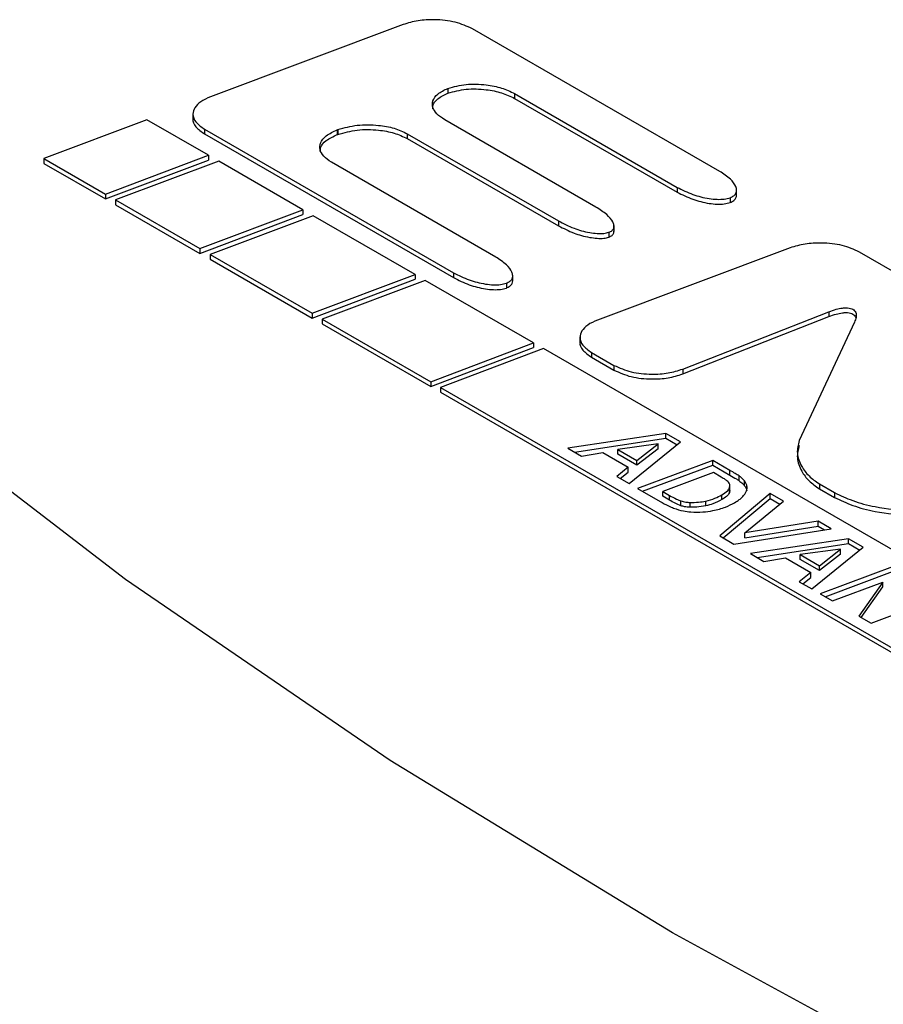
# Paper-space layout 'Sheet1' of a CAD drawing. Header units: millimetres. Extents: x 0 to 420, y 0 to 297.
# Tile 110 of 130: x 323.73 to 326.66, y 264.95 to 268.29. Entities that reach past the tile are written whole.
import ezdxf

# ---------------------------------------------------------------- set-up
doc = ezdxf.new("R2010")
doc.units = ezdxf.units.MM
doc.layers.add('SLD-0', color=179, linetype='Continuous')

psp = doc.layouts.new('Sheet1')

# ---------------------------------------------------------------- linework, layer by layer
at = {"layer": 'SLD-0', "color": 179, "linetype": 'Continuous', "lineweight": 25}
for p, q in [((325.0305, 268.2774), (324.3772, 268.0324)), ((326.1042, 267.7791), (325.2658, 268.2631)), ((325.1825, 268.0608), (325.1825, 268.0445)), ((325.4086, 268.0432), (325.9598, 267.725)), ((325.4086, 268.0432), (325.4086, 268.0268)), ((325.4086, 268.0268), (325.9598, 267.7086)), ((324.318, 267.9757), (324.318, 267.9553)), ((324.1616, 267.9543), (323.8123, 267.8228)), ((324.3706, 267.8336), (324.1616, 267.9543)), ((325.6843, 267.6582), (325.1715, 267.9543)), ((324.3572, 267.9224), (325.2016, 267.435)), ((324.3572, 267.9224), (324.3572, 267.9061)), ((324.3572, 267.9061), (325.2016, 267.4186)), ((324.8074, 267.9202), (324.8096, 267.9211)), ((324.8074, 267.9202), (324.8074, 267.9039)), ((324.8074, 267.9039), (324.8096, 267.9047)), ((324.8096, 267.9211), (324.8096, 267.9047)), ((325.0448, 267.9068), (325.5577, 267.6108)), ((325.0448, 267.9068), (325.0448, 267.8905)), ((325.0448, 267.8905), (325.5577, 267.5944)), ((323.8123, 267.8228), (324.0213, 267.7021)), ((323.8123, 267.8228), (323.8123, 267.8064)), ((323.8123, 267.8064), (324.0213, 267.6858)), ((324.0213, 267.7021), (324.3706, 267.8336)), ((324.0213, 267.6858), (324.3706, 267.8173)), ((324.4052, 267.8137), (324.0558, 267.6822)), ((324.3706, 267.8336), (324.3706, 267.8173)), ((324.691, 267.6487), (324.4052, 267.8137)), ((325.3446, 267.4886), (324.7873, 267.8103)), ((325.9598, 267.725), (325.9598, 267.7086)), ((326.1614, 267.6971), (326.1614, 267.7175)), ((324.0213, 267.7021), (324.0213, 267.6858)), ((324.0558, 267.6822), (324.3416, 267.5172)), ((324.0558, 267.6822), (324.0558, 267.6658)), ((326.1395, 267.6899), (326.1395, 267.6736)), ((324.0558, 267.6658), (324.3416, 267.5008)), ((324.3416, 267.5172), (324.691, 267.6487)), ((324.691, 267.6487), (324.691, 267.6323)), ((324.3416, 267.5008), (324.691, 267.6323)), ((324.7255, 267.6287), (324.3762, 267.4972)), ((325.0712, 267.4292), (324.7255, 267.6287)), ((325.5577, 267.6108), (325.5577, 267.5944)), ((325.7286, 267.5724), (325.7286, 267.5561)), ((325.7457, 267.5746), (325.7457, 267.595)), ((324.3416, 267.5172), (324.3416, 267.5008)), ((326.343, 267.5197), (325.6896, 267.2748)), ((326.8423, 267.353), (326.5782, 267.5054)), ((324.3762, 267.4972), (324.7218, 267.2977)), ((324.3762, 267.4972), (324.3762, 267.4809)), ((324.3762, 267.4809), (324.7218, 267.2814)), ((324.7218, 267.2977), (325.0712, 267.4292)), ((324.7218, 267.2814), (325.0712, 267.4129)), ((325.1057, 267.4092), (324.7564, 267.2777)), ((325.0712, 267.4292), (325.0712, 267.4129)), ((325.4722, 267.1977), (325.1057, 267.4092)), ((325.2016, 267.435), (325.2016, 267.4186)), ((325.4022, 267.4064), (325.4022, 267.4268)), ((325.3807, 267.3997), (325.3807, 267.3833)), ((324.7218, 267.2977), (324.7218, 267.2814)), ((324.7564, 267.2777), (325.1246, 267.0652)), ((324.7564, 267.2777), (324.7564, 267.2614)), ((325.9789, 267.1083), (326.4747, 267.303)), ((325.9789, 267.0919), (326.4747, 267.2867)), ((326.4747, 267.303), (326.4747, 267.2867)), ((324.7564, 267.2614), (325.1246, 267.0488)), ((326.561, 267.2676), (326.3739, 266.8658)), ((325.6304, 267.2181), (325.6304, 267.1976)), ((325.1246, 267.0652), (325.4722, 267.1977)), ((325.1246, 267.0488), (325.4722, 267.1813)), ((325.5068, 267.1777), (325.1575, 267.0462)), ((325.4722, 267.1977), (325.4722, 267.1813)), ((328.8433, 265.2516), (325.5068, 267.1777)), ((325.6695, 267.1648), (325.7456, 267.1209)), ((325.6695, 267.1648), (325.6695, 267.1485)), ((325.6695, 267.1485), (325.7456, 267.1046)), ((325.7456, 267.1209), (325.7456, 267.1046)), ((325.9789, 267.1083), (325.9789, 267.0919)), ((324.089, 266.3947), (323.2522, 267.0375)), ((325.1246, 267.0652), (325.1246, 267.0488)), ((325.1575, 267.0462), (328.494, 265.1201)), ((325.1575, 267.0462), (325.1575, 267.0298)), ((325.1575, 267.0298), (328.494, 265.1037)), ((325.922, 266.8898), (325.5894, 266.8397)), ((325.6119, 266.8268), (325.922, 266.8735)), ((325.9717, 266.8611), (325.922, 266.8898)), ((325.922, 266.8735), (325.922, 266.8898)), ((325.922, 266.8735), (325.9599, 266.8516)), ((325.5894, 266.8397), (325.6354, 266.8132)), ((325.8951, 266.8545), (325.7583, 266.836)), ((325.7583, 266.8197), (325.7583, 266.836)), ((325.7583, 266.836), (325.8234, 266.7985)), ((325.7973, 266.7197), (325.9717, 266.8611)), ((325.8234, 266.7985), (325.8951, 266.8545)), ((325.8951, 266.8381), (325.8234, 266.7821)), ((325.8951, 266.8381), (325.8951, 266.8545)), ((325.6354, 266.8132), (325.7078, 266.8249)), ((325.7078, 266.8249), (325.7939, 266.7752)), ((325.8234, 266.7821), (325.7583, 266.8197)), ((325.7939, 266.7752), (325.7549, 266.7442)), ((325.7939, 266.7588), (325.7939, 266.7752)), ((325.8234, 266.7821), (325.8234, 266.7985)), ((326.0805, 266.7983), (325.8253, 266.7036)), ((325.8425, 266.6936), (326.0805, 266.782)), ((326.139, 266.7645), (326.0805, 266.7983)), ((326.0805, 266.782), (326.0805, 266.7983)), ((326.0805, 266.782), (326.139, 266.7482)), ((325.7549, 266.7442), (325.7973, 266.7197)), ((325.7668, 266.7373), (325.7939, 266.7588)), ((326.0829, 266.7569), (325.9111, 266.693)), ((326.1089, 266.742), (326.0829, 266.7569)), ((326.139, 266.7482), (326.139, 266.7645)), ((326.1696, 266.7297), (326.1696, 266.746)), ((325.8253, 266.7036), (325.9019, 266.6593)), ((326.1372, 266.689), (326.1372, 266.7054)), ((326.1385, 266.6961), (326.1385, 266.7124)), ((326.1884, 266.7127), (326.1884, 266.7291)), ((326.442, 266.7189), (326.4938, 266.689)), ((326.442, 266.7189), (326.442, 266.7025)), ((326.442, 266.7025), (326.4938, 266.6727)), ((325.9111, 266.693), (325.9338, 266.6799)), ((325.9111, 266.6767), (325.9111, 266.693)), ((325.9338, 266.6636), (325.9111, 266.6767)), ((325.9338, 266.6636), (325.9338, 266.6799)), ((326.2754, 266.6858), (326.1048, 266.5422)), ((326.1112, 266.6653), (326.1112, 266.6817)), ((326.1163, 266.5356), (326.2754, 266.6694)), ((326.1381, 266.6961), (326.1372, 266.689)), ((326.3201, 266.66), (326.2754, 266.6858)), ((326.2754, 266.6694), (326.2754, 266.6858)), ((326.2754, 266.6694), (326.3084, 266.6504)), ((326.4938, 266.689), (326.4938, 266.6727)), ((325.9724, 266.6447), (325.9724, 266.661)), ((326.0035, 266.6393), (326.0035, 266.6557)), ((326.0567, 266.6443), (326.0567, 266.6606)), ((326.189, 266.5525), (326.3201, 266.66)), ((326.4376, 266.5921), (326.189, 266.5525)), ((326.189, 266.5362), (326.4376, 266.5758)), ((326.482, 266.5666), (326.4376, 266.5921)), ((326.4376, 266.5758), (326.4376, 266.5921)), ((326.4376, 266.5758), (326.4597, 266.5631)), ((326.1048, 266.5422), (326.1525, 266.5147)), ((326.1525, 266.5147), (326.482, 266.5666)), ((326.189, 266.5362), (326.189, 266.5525)), ((326.5409, 266.5325), (326.2083, 266.4824)), ((326.2308, 266.4695), (326.5409, 266.5162)), ((326.4162, 266.3624), (326.5906, 266.5039)), ((326.5906, 266.5039), (326.5409, 266.5325)), ((326.5409, 266.5162), (326.5409, 266.5325)), ((326.5409, 266.5162), (326.5788, 266.4943)), ((326.2083, 266.4824), (326.2543, 266.4559)), ((326.514, 266.4972), (326.3772, 266.4788)), ((326.3772, 266.4624), (326.3772, 266.4788)), ((326.3772, 266.4788), (326.4423, 266.4412)), ((326.4423, 266.4412), (326.514, 266.4972)), ((326.514, 266.4808), (326.4423, 266.4248)), ((326.514, 266.4808), (326.514, 266.4972)), ((326.2543, 266.4559), (326.3267, 266.4676)), ((326.3267, 266.4676), (326.4129, 266.4179)), ((326.4423, 266.4248), (326.3772, 266.4624)), ((326.4423, 266.4248), (326.4423, 266.4412)), ((326.6997, 266.4409), (326.4446, 266.346)), ((326.4129, 266.4179), (326.3738, 266.3869)), ((326.3857, 266.38), (326.4129, 266.4015)), ((326.4129, 266.4015), (326.4129, 266.4179)), ((326.4618, 266.3361), (326.6997, 266.4245)), ((324.9872, 265.7802), (324.089, 266.3947)), ((326.3738, 266.3869), (326.4162, 266.3624)), ((326.4863, 266.322), (326.6577, 266.3857)), ((326.6577, 266.3857), (326.5756, 266.2704)), ((326.5838, 266.2657), (326.6577, 266.3693)), ((326.6577, 266.3693), (326.6577, 266.3857)), ((326.4446, 266.346), (326.4863, 266.322)), ((326.6172, 266.2464), (326.8722, 266.3412)), ((326.5756, 266.2704), (326.6172, 266.2464)), ((325.944, 265.1958), (324.9872, 265.7802)), ((326.9563, 264.6435), (325.944, 265.1958))]:
    psp.add_line(p, q, dxfattribs=at)
at = {"layer": 'SLD-0', "color": 8, "linetype": 'Continuous', "lineweight": 25}
psp.add_line((326.1964, 266.7023), (326.1964, 266.7115), dxfattribs=at)
at = {"layer": 'SLD-0', "color": 179, "linetype": 'Continuous', "lineweight": 25}
for points, knots in [([(325.2658, 268.2631), (325.247, 268.2714), (325.209, 268.2882), (325.1421, 268.295), (325.0804, 268.2921), (325.0471, 268.2822), (325.0305, 268.2774)], [0, 0, 0, 0, 0.277483, 0.5601, 0.781766, 1, 1, 1, 1]), ([(325.1825, 268.0608), (325.2026, 268.0662), (325.2438, 268.0772), (325.3087, 268.0745), (325.3659, 268.0636), (325.3943, 268.05), (325.4086, 268.0432)], [0, 0, 0, 0, 0.269131, 0.549706, 0.774796, 1, 1, 1, 1]), ([(325.1715, 267.9543), (325.1619, 267.9608), (325.1435, 267.9731), (325.1299, 267.9958), (325.1295, 268.0195), (325.1458, 268.0437), (325.1699, 268.055), (325.1825, 268.0608)], [0, 0, 0, 0, 0.206465, 0.393606, 0.569983, 0.776503, 1, 1, 1, 1]), ([(325.1318, 267.9912), (325.1315, 267.9947), (325.1304, 268.0067), (325.1463, 268.0274), (325.1701, 268.0386), (325.1825, 268.0445)], [0, 0, 0, 0, 0.166598, 0.566847, 1, 1, 1, 1]), ([(325.1825, 268.0445), (325.2026, 268.0499), (325.2438, 268.0609), (325.3087, 268.0582), (325.3659, 268.0472), (325.3943, 268.0336), (325.4086, 268.0268)], [0, 0, 0, 0, 0.269131, 0.549706, 0.774796, 1, 1, 1, 1]), ([(324.3772, 268.0324), (324.3655, 268.0272), (324.343, 268.0172), (324.3225, 267.9959), (324.3153, 267.9717), (324.3251, 267.9449), (324.3461, 267.9302), (324.3572, 267.9224)], [0, 0, 0, 0, 0.19905, 0.381173, 0.556605, 0.767771, 1, 1, 1, 1]), ([(324.3182, 267.9573), (324.3181, 267.9571), (324.3154, 267.9481), (324.3263, 267.9284), (324.3465, 267.9138), (324.3572, 267.9061)], [0, 0, 0, 0, 0.008239, 0.480562, 1, 1, 1, 1]), ([(324.8096, 267.9211), (324.831, 267.927), (324.8742, 267.9389), (324.9421, 267.9374), (325.0014, 267.9272), (325.0304, 267.9136), (325.0448, 267.9068)], [0, 0, 0, 0, 0.277637, 0.560223, 0.781808, 1, 1, 1, 1]), ([(324.7873, 267.8103), (324.7778, 267.8168), (324.7594, 267.8293), (324.747, 267.8525), (324.7488, 267.8771), (324.7679, 267.9021), (324.7938, 267.914), (324.8074, 267.9202)], [0, 0, 0, 0, 0.198991, 0.381087, 0.556556, 0.767785, 1, 1, 1, 1]), ([(324.8096, 267.9047), (324.831, 267.9106), (324.8742, 267.9225), (324.9421, 267.9211), (325.0014, 267.9109), (325.0304, 267.8972), (325.0448, 267.8905)], [0, 0, 0, 0, 0.277637, 0.560223, 0.781808, 1, 1, 1, 1]), ([(300.8117, 233.1349), (301.6188, 233.2648), (303.2339, 233.5248), (305.597, 234.02), (308.0793, 234.6326), (310.6473, 235.3998), (313.2718, 236.337), (315.7847, 237.3803), (318.1811, 238.5162), (320.457, 239.7305), (322.6938, 241.0634), (324.8882, 242.5115), (327.0544, 244.0642), (329.5567, 245.9831), (332.3625, 248.2786), (335.4913, 250.9386), (338.371, 253.376), (341.0645, 255.5658), (343.5864, 257.5012), (346.2373, 259.3761), (348.7394, 260.9713), (351.0598, 262.2977), (353.1481, 263.3799), (355.3328, 264.3974), (357.612, 265.3396), (359.8488, 266.1475), (362.024, 266.8283), (364.1112, 267.4047), (365.5452, 267.7306), (366.2619, 267.8935)], [0, 0, 0, 0, 0.027717, 0.05546, 0.083177, 0.117121, 0.151185, 0.185354, 0.219572, 0.253751, 0.287773, 0.32568, 0.363607, 0.401527, 0.462639, 0.523763, 0.584887, 0.631004, 0.677154, 0.723264, 0.769326, 0.800145, 0.831038, 0.861937, 0.892791, 0.923577, 0.949045, 0.974532, 1, 1, 1, 1]), ([(324.7499, 267.8451), (324.7498, 267.8498), (324.7495, 267.8634), (324.7684, 267.8858), (324.794, 267.8977), (324.8074, 267.9039)], [0, 0, 0, 0, 0.197053, 0.579526, 1, 1, 1, 1]), ([(366.2864, 267.8306), (365.5699, 267.6713), (364.1362, 267.3526), (362.0491, 266.7847), (359.8738, 266.1107), (357.6369, 265.3079), (355.3576, 264.3698), (353.1731, 263.3553), (351.0853, 262.2756), (348.765, 260.9512), (346.2629, 259.3578), (343.6119, 257.4842), (341.0903, 255.5499), (338.3969, 253.3607), (335.5173, 250.9232), (332.3888, 248.2628), (329.5832, 245.9664), (327.0811, 244.0464), (324.9148, 242.4924), (322.7202, 241.0427), (320.4828, 239.7079), (318.206, 238.4914), (315.8088, 237.353), (313.2951, 236.3066), (310.6701, 235.3653), (308.1014, 234.5932), (305.618, 233.9748), (303.2535, 233.4727), (301.6375, 233.2059), (300.8299, 233.0726)], [0, 0, 0, 0, 0.02543, 0.050879, 0.076309, 0.107066, 0.137893, 0.168764, 0.19963, 0.230421, 0.276466, 0.322559, 0.368692, 0.414792, 0.475916, 0.53704, 0.598151, 0.636084, 0.674023, 0.711942, 0.745992, 0.780199, 0.814445, 0.848642, 0.882735, 0.916709, 0.944464, 0.972244, 1, 1, 1, 1]), ([(326.1395, 267.6899), (326.144, 267.692), (326.1528, 267.6961), (326.1601, 267.7055), (326.1622, 267.7161), (326.1582, 267.7327), (326.1407, 267.7554), (326.1171, 267.7707), (326.1042, 267.7791)], [0, 0, 0, 0, 0.095087, 0.189021, 0.290413, 0.404155, 0.674036, 1, 1, 1, 1]), ([(325.9598, 267.725), (325.9769, 267.7164), (326.0092, 267.7001), (326.0576, 267.6877), (326.0943, 267.684), (326.1192, 267.6843), (326.133, 267.6881), (326.1395, 267.6899)], [0, 0, 0, 0, 0.337221, 0.637266, 0.773359, 0.89323, 1, 1, 1, 1]), ([(325.9598, 267.7086), (325.9769, 267.7), (326.0092, 267.6838), (326.0576, 267.6714), (326.0943, 267.6676), (326.1192, 267.6679), (326.133, 267.6718), (326.1395, 267.6736)], [0, 0, 0, 0, 0.337221, 0.637266, 0.773359, 0.89323, 1, 1, 1, 1]), ([(326.1395, 267.6736), (326.144, 267.6756), (326.1528, 267.6798), (326.1602, 267.6891), (326.161, 267.6957), (326.1614, 267.6991)], [0, 0, 0, 0, 0.32988, 0.65576, 1, 1, 1, 1]), ([(325.7286, 267.5724), (325.7325, 267.5743), (325.7402, 267.578), (325.7456, 267.5869), (325.7461, 267.5969), (325.7402, 267.6128), (325.721, 267.6348), (325.6973, 267.6499), (325.6843, 267.6582)], [0, 0, 0, 0, 0.0861034, 0.1735546, 0.2719415, 0.3858257, 0.6627294, 1, 1, 1, 1]), ([(298.7179, 234.1414), (299.2253, 234.2087), (300.6004, 234.3911), (302.8024, 234.7899), (305.2927, 235.364), (307.7067, 236.0448), (310.032, 236.8188), (312.2498, 237.673), (314.3587, 238.5984), (316.3664, 239.5836), (318.5512, 240.7685), (320.8745, 242.1712), (323.3057, 243.8), (325.7351, 245.5706), (328.1718, 247.4742), (331.0968, 249.8757), (334.4088, 252.6822), (337.5839, 255.3157), (340.2212, 257.3746), (342.2608, 258.882), (344.3881, 260.3481), (346.6208, 261.7651), (348.9849, 263.1167), (351.488, 264.3914), (354.1242, 265.5745), (356.8761, 266.6641), (358.8127, 267.2913), (359.7795, 267.6045)], [0, 0, 0, 0, 0.018184, 0.049281, 0.080496, 0.11178, 0.14305, 0.174192, 0.204849, 0.235532, 0.266199, 0.309531, 0.352901, 0.396258, 0.44618, 0.496107, 0.573894, 0.651674, 0.690242, 0.72883, 0.7674, 0.805943, 0.844697, 0.883574, 0.922465, 0.96129, 1, 1, 1, 1]), ([(325.5577, 267.6108), (325.5745, 267.6021), (325.6061, 267.586), (325.6524, 267.5727), (325.6871, 267.5681), (325.7101, 267.5676), (325.7227, 267.5709), (325.7286, 267.5724)], [0, 0, 0, 0, 0.3487767, 0.6528573, 0.7868999, 0.9014536, 1, 1, 1, 1]), ([(325.5577, 267.5944), (325.5745, 267.5858), (325.6061, 267.5696), (325.6524, 267.5564), (325.6871, 267.5517), (325.7101, 267.5512), (325.7227, 267.5546), (325.7286, 267.5561)], [0, 0, 0, 0, 0.3487767, 0.6528573, 0.7868999, 0.9014536, 1, 1, 1, 1]), ([(325.7286, 267.5561), (325.7324, 267.5579), (325.7401, 267.5617), (325.7453, 267.5694), (325.7452, 267.5745), (325.7452, 267.5766)], [0, 0, 0, 0, 0.361802, 0.7292676, 1, 1, 1, 1]), ([(326.5782, 267.5054), (326.5594, 267.5138), (326.5214, 267.5306), (326.4545, 267.5373), (326.3928, 267.5344), (326.3595, 267.5246), (326.343, 267.5197)], [0, 0, 0, 0, 0.277684, 0.560284, 0.781862, 1, 1, 1, 1]), ([(325.3807, 267.3997), (325.3851, 267.4017), (325.3939, 267.4058), (325.401, 267.4151), (325.403, 267.4257), (325.3988, 267.4422), (325.3812, 267.4649), (325.3576, 267.4802), (325.3446, 267.4886)], [0, 0, 0, 0, 0.09432, 0.187688, 0.288812, 0.402575, 0.673065, 1, 1, 1, 1]), ([(325.2016, 267.435), (325.2187, 267.4264), (325.251, 267.4101), (325.2992, 267.3977), (325.3358, 267.3939), (325.3605, 267.3941), (325.3743, 267.3979), (325.3807, 267.3997)], [0, 0, 0, 0, 0.338021, 0.638387, 0.774348, 0.893838, 1, 1, 1, 1]), ([(325.2016, 267.4186), (325.2187, 267.41), (325.251, 267.3938), (325.2992, 267.3813), (325.3358, 267.3775), (325.3605, 267.3777), (325.3743, 267.3816), (325.3807, 267.3833)], [0, 0, 0, 0, 0.338021, 0.638387, 0.774348, 0.893838, 1, 1, 1, 1]), ([(325.3807, 267.3833), (325.3851, 267.3854), (325.3939, 267.3895), (325.4011, 267.3986), (325.4018, 267.4051), (325.4021, 267.4084)], [0, 0, 0, 0, 0.332078, 0.660804, 1, 1, 1, 1]), ([(326.4747, 267.303), (326.4827, 267.306), (326.497, 267.3112), (326.5169, 267.3155), (326.5321, 267.3166), (326.543, 267.3158), (326.5523, 267.3133), (326.5594, 267.3091), (326.5643, 267.3034), (326.5674, 267.2948), (326.567, 267.2825), (326.5632, 267.2729), (326.561, 267.2676)], [0, 0, 0, 0, 0.1693881, 0.304316, 0.3779621, 0.4417149, 0.4998927, 0.5580916, 0.6218544, 0.6955292, 0.8305355, 1, 1, 1, 1]), ([(325.6896, 267.2748), (325.6779, 267.2695), (325.6554, 267.2595), (325.6349, 267.2383), (325.6277, 267.2141), (325.6374, 267.1873), (325.6585, 267.1725), (325.6695, 267.1648)], [0, 0, 0, 0, 0.199077, 0.381207, 0.556671, 0.767855, 1, 1, 1, 1]), ([(326.4747, 267.2867), (326.4827, 267.2896), (326.497, 267.2949), (326.5169, 267.2991), (326.5321, 267.3003), (326.543, 267.2995), (326.5523, 267.297), (326.5594, 267.2928), (326.564, 267.2875), (326.5652, 267.2837), (326.5658, 267.2819)], [0, 0, 0, 0, 0.249509, 0.448258, 0.556739, 0.650647, 0.736343, 0.82207, 0.915993, 1, 1, 1, 1]), ([(325.6306, 267.1997), (325.6305, 267.1995), (325.6278, 267.1905), (325.6387, 267.1708), (325.6589, 267.1562), (325.6695, 267.1485)], [0, 0, 0, 0, 0.008378, 0.480748, 1, 1, 1, 1]), ([(325.7456, 267.1209), (325.7643, 267.1126), (325.802, 267.0959), (325.8687, 267.0896), (325.9299, 267.093), (325.9626, 267.1032), (325.9789, 267.1083)], [0, 0, 0, 0, 0.278122, 0.560067, 0.781315, 1, 1, 1, 1]), ([(325.7456, 267.1046), (325.7643, 267.0963), (325.802, 267.0796), (325.8687, 267.0732), (325.9299, 267.0767), (325.9626, 267.0869), (325.9789, 267.0919)], [0, 0, 0, 0, 0.278122, 0.560067, 0.781315, 1, 1, 1, 1]), ([(326.3739, 266.8658), (326.3703, 266.8516), (326.3628, 266.8221), (326.3789, 266.781), (326.4041, 266.7453), (326.4297, 266.7275), (326.442, 266.7189)], [0, 0, 0, 0, 0.271481, 0.562426, 0.788635, 1, 1, 1, 1]), ([(326.3739, 266.8495), (326.3703, 266.8353), (326.3628, 266.8058), (326.3789, 266.7647), (326.4041, 266.7289), (326.4297, 266.7111), (326.442, 266.7025)], [0, 0, 0, 0, 0.271481, 0.562426, 0.788635, 1, 1, 1, 1]), ([(360.289, 266.7921), (359.6913, 266.634), (358.496, 266.3177), (356.4456, 265.6679), (354.1631, 264.828), (351.7016, 263.7616), (349.3617, 262.6011), (347.097, 261.3364), (344.9073, 259.9775), (342.7816, 258.5337), (340.7472, 257.0444), (338.1135, 254.9992), (334.9453, 252.3715), (331.6443, 249.5559), (328.7309, 247.1375), (326.298, 245.2092), (323.8698, 243.4088), (321.4365, 241.7447), (319.1088, 240.3029), (316.9158, 239.076), (314.8963, 238.0462), (312.7792, 237.0681), (310.5578, 236.156), (308.2358, 235.3099), (305.8305, 234.5268), (303.359, 233.7983), (301.66, 233.3558), (300.8117, 233.1349)], [0, 0, 0, 0, 0.023728, 0.047457, 0.0841, 0.120822, 0.157572, 0.194252, 0.233184, 0.272146, 0.311129, 0.350089, 0.429139, 0.508199, 0.559187, 0.610171, 0.654702, 0.699245, 0.743753, 0.775484, 0.807231, 0.838954, 0.87111, 0.903362, 0.935635, 0.967864, 1, 1, 1, 1]), ([(326.1337, 266.7246), (326.1304, 266.7275), (326.1232, 266.7338), (326.1139, 266.7391), (326.1089, 266.742)], [0, 0, 0, 0, 0.455951, 1, 1, 1, 1]), ([(326.1696, 266.746), (326.1654, 266.7487), (326.1556, 266.755), (326.1451, 266.761), (326.139, 266.7645)], [0, 0, 0, 0, 0.421512, 1, 1, 1, 1]), ([(326.139, 266.7482), (326.1464, 266.744), (326.1568, 266.738), (326.1666, 266.7316), (326.1696, 266.7297)], [0, 0, 0, 0, 0.698427, 1, 1, 1, 1]), ([(326.1884, 266.7291), (326.1855, 266.7323), (326.1802, 266.7383), (326.1729, 266.7436), (326.1696, 266.746)], [0, 0, 0, 0, 0.5375, 1, 1, 1, 1]), ([(326.1112, 266.6817), (326.1184, 266.686), (326.1299, 266.6929), (326.1352, 266.702), (326.1372, 266.7054)], [0, 0, 0, 0, 0.623165, 1, 1, 1, 1]), ([(326.1372, 266.7054), (326.1381, 266.7092), (326.1396, 266.7158), (326.1355, 266.722), (326.1337, 266.7246)], [0, 0, 0, 0, 0.5787128, 1, 1, 1, 1]), ([(326.1696, 266.7297), (326.1738, 266.7266), (326.181, 266.7213), (326.1862, 266.7153), (326.1884, 266.7127)], [0, 0, 0, 0, 0.581975, 1, 1, 1, 1]), ([(326.1964, 266.7115), (326.1956, 266.7149), (326.1942, 266.7209), (326.1902, 266.7266), (326.1884, 266.7291)], [0, 0, 0, 0, 0.558964, 1, 1, 1, 1]), ([(326.1884, 266.7127), (326.1906, 266.7096), (326.1945, 266.7039), (326.1958, 266.6978), (326.1964, 266.6951)], [0, 0, 0, 0, 0.560239, 1, 1, 1, 1]), ([(326.194, 266.6928), (326.1952, 266.6963), (326.1973, 266.7025), (326.1967, 266.7088), (326.1964, 266.7115)], [0, 0, 0, 0, 0.566726, 1, 1, 1, 1]), ([(325.9338, 266.6799), (325.9416, 266.6754), (325.9536, 266.6685), (325.9675, 266.663), (325.9724, 266.661)], [0, 0, 0, 0, 0.650618, 1, 1, 1, 1]), ([(326.0567, 266.6606), (326.0674, 266.6635), (326.0875, 266.6688), (326.1037, 266.6776), (326.1112, 266.6817)], [0, 0, 0, 0, 0.533236, 1, 1, 1, 1]), ([(326.1372, 266.689), (326.1362, 266.6869), (326.134, 266.6824), (326.1254, 266.6742), (326.1168, 266.6688), (326.1112, 266.6653)], [0, 0, 0, 0, 0.230557, 0.495564, 1, 1, 1, 1]), ([(326.1548, 266.655), (326.1603, 266.6583), (326.1698, 266.6641), (326.1772, 266.6708), (326.1804, 266.6737)], [0, 0, 0, 0, 0.577496, 1, 1, 1, 1]), ([(326.1804, 266.6737), (326.1837, 266.6772), (326.1894, 266.6833), (326.1927, 266.69), (326.194, 266.6928)], [0, 0, 0, 0, 0.576523, 1, 1, 1, 1]), ([(326.4938, 266.689), (326.5136, 266.6796), (326.5553, 266.6599), (326.6429, 266.6363), (326.7123, 266.6308), (326.7536, 266.6276)], [0, 0, 0, 0, 0.268719, 0.564567, 1, 1, 1, 1]), ([(326.4938, 266.6727), (326.5136, 266.6633), (326.5553, 266.6436), (326.6429, 266.6199), (326.7123, 266.6145), (326.7536, 266.6113)], [0, 0, 0, 0, 0.268719, 0.564567, 1, 1, 1, 1]), ([(325.9019, 266.6593), (325.9112, 266.654), (325.9256, 266.6457), (325.9421, 266.6388), (325.9479, 266.6364)], [0, 0, 0, 0, 0.644042, 1, 1, 1, 1]), ([(325.9724, 266.6447), (325.9659, 266.6473), (325.9521, 266.653), (325.9401, 266.6599), (325.9338, 266.6636)], [0, 0, 0, 0, 0.468919, 1, 1, 1, 1]), ([(325.9479, 266.6364), (325.9587, 266.6328), (325.9769, 266.6268), (325.9974, 266.6244), (326.0058, 266.6234)], [0, 0, 0, 0, 0.591052, 1, 1, 1, 1]), ([(325.9724, 266.661), (325.9778, 266.6595), (325.9877, 266.6567), (325.9986, 266.656), (326.0035, 266.6557)], [0, 0, 0, 0, 0.550988, 1, 1, 1, 1]), ([(326.0035, 266.6393), (325.9973, 266.6398), (325.9864, 266.6406), (325.9766, 266.6434), (325.9724, 266.6447)], [0, 0, 0, 0, 0.567503, 1, 1, 1, 1]), ([(326.0035, 266.6557), (326.0132, 266.6557), (326.0314, 266.6559), (326.0486, 266.6591), (326.0567, 266.6606)], [0, 0, 0, 0, 0.534891, 1, 1, 1, 1]), ([(326.0567, 266.6443), (326.0465, 266.6425), (326.0292, 266.6393), (326.0111, 266.6393), (326.0035, 266.6393)], [0, 0, 0, 0, 0.583888, 1, 1, 1, 1]), ([(326.1112, 266.6653), (326.1016, 266.6603), (326.0853, 266.6516), (326.0651, 266.6464), (326.0567, 266.6443)], [0, 0, 0, 0, 0.585358, 1, 1, 1, 1]), ([(326.0813, 266.628), (326.096, 266.6316), (326.1233, 266.6381), (326.1449, 266.6497), (326.1548, 266.655)], [0, 0, 0, 0, 0.5414478, 1, 1, 1, 1]), ([(326.0058, 266.6234), (326.0197, 266.623), (326.0453, 266.6221), (326.0699, 266.6262), (326.0813, 266.628)], [0, 0, 0, 0, 0.540939, 1, 1, 1, 1])]:
    psp.add_open_spline(points, degree=3, knots=knots, dxfattribs=at)

doc.saveas('drawing.dxf')
